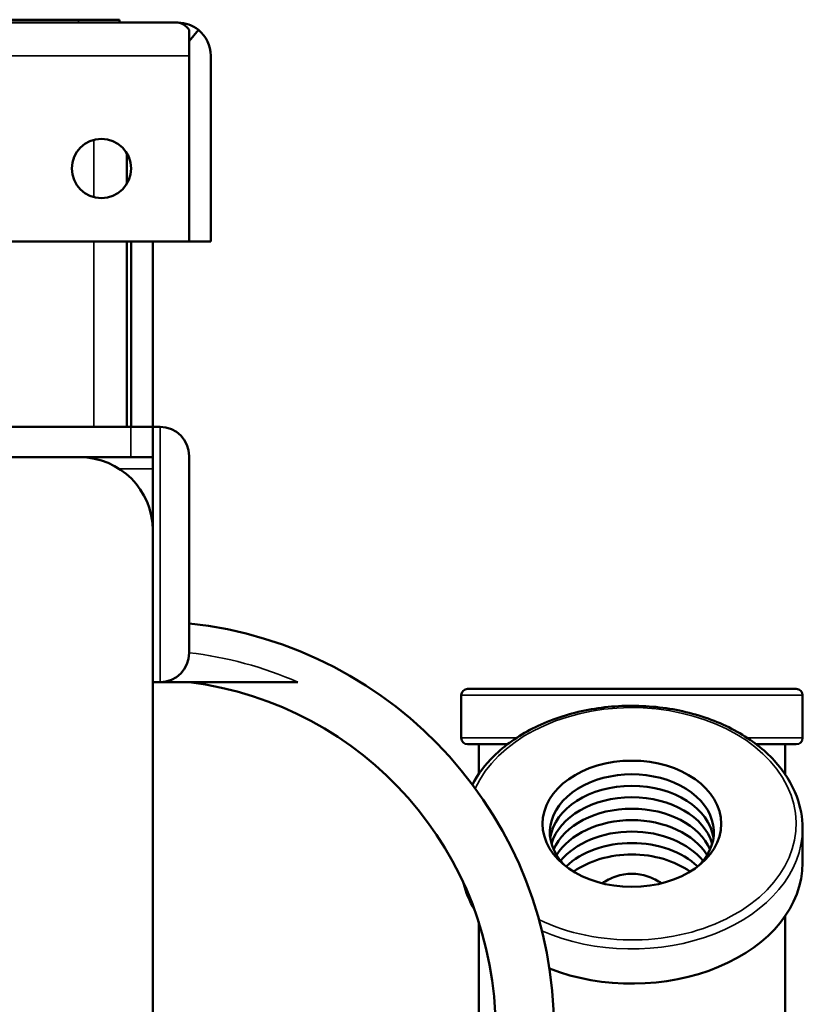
# Model space of a CAD drawing. Header units: inches. Extents: x 0 to 136, y 2 to 86.
# Tile 13 of 71: x 44.66 to 47.37, y 15.38 to 18.75. Entities that reach past the tile are written whole.
import ezdxf

# ---------------------------------------------------------------- set-up
doc = ezdxf.new("R2010")
doc.units = ezdxf.units.IN
doc.header["$LTSCALE"] = 4
doc.header["$MEASUREMENT"] = 0
doc.layers.add('Visible (ANSI)', color=7, linetype='Continuous', lineweight=50)
doc.layers.add('Visible Narrow (ANSI)', color=7, linetype='Continuous', lineweight=35)

msp = doc.modelspace()

# ---------------------------------------------------------------- linework, layer by layer
at = {"layer": 'Visible (ANSI)'}
for p, q in [((21.0456, 18.7413), (45.2018, 18.7413)), ((44.0729, 18.7513), (44.8615, 18.7513)), ((44.8615, 18.7513), (45.0027, 18.7513)), ((45.0027, 18.7413), (45.0027, 18.7513)), ((45.202, 18.7413), (45.202, 18.7413)), ((45.2022, 18.7413), (45.2022, 18.7413)), ((45.2412, 18.7164), (45.2412, 18.6279)), ((45.2413, 18.6773), (45.2727, 18.7164)), ((45.2413, 18.6279), (45.2413, 18.6773)), ((45.2413, 18.6279), (45.2412, 18.6279)), ((45.2412, 18.6279), (45.2412, 17.9913)), ((45.2412, 18.6279), (45.2412, 17.9913)), ((45.3152, 18.6279), (45.3152, 17.9913)), ((45.0272, 18.2936), (45.0272, 18.189)), ((21.0063, 17.9913), (45.2412, 17.9913)), ((45.0272, 17.9913), (45.0272, 17.3553)), ((45.0422, 17.9913), (45.0422, 17.3553)), ((45.1162, 17.9913), (45.1162, 17.3553)), ((45.3152, 17.9913), (45.2412, 17.9913)), ((45.0411, 17.3553), (43.1565, 17.3553)), ((45.0411, 17.3553), (45.1162, 17.3553)), ((45.1162, 17.3553), (45.1162, 17.2513)), ((45.1412, 17.3553), (45.1162, 17.3553)), ((44.8662, 17.2513), (43.1787, 17.2513)), ((45.0411, 17.2513), (44.8662, 17.2513)), ((45.0411, 17.2513), (45.1162, 17.2513)), ((45.1162, 17.2119), (45.1162, 17.2513)), ((45.2412, 17.2553), (45.2412, 16.5803)), ((45.1162, 17.2119), (45.1162, 17.0013)), ((45.1162, 10.7093), (45.1162, 17.0013)), ((45.1412, 16.4803), (45.1162, 16.4803)), ((45.6132, 16.4803), (45.1412, 16.4803)), ((46.195, 16.4573), (47.3215, 16.4573)), ((46.1732, 16.4355), (46.1732, 16.289)), ((47.3432, 16.4355), (47.3432, 16.289)), ((46.3321, 16.2673), (46.195, 16.2673)), ((46.2332, 16.2673), (46.2332, 16.1649)), ((47.3215, 16.2673), (47.1844, 16.2673)), ((47.2832, 16.2673), (47.2832, 16.1649)), ((47.3432, 15.9791), (47.3432, 15.8602)), ((47.2832, 15.6777), (47.2832, 14.8773)), ((46.2332, 15.6583), (46.2332, 14.8773))]:
    msp.add_line(p, q, dxfattribs=at)
msp.add_circle((44.9402, 18.2413), 0.1015, dxfattribs=at)
for centre, radius, start, end in [((45.2016, 18.6279), 0.1134, 89.8024, 89.904), ((45.2018, 18.6279), 0.1134, 89.8024, 89.904), ((45.2018, 18.6279), 0.1134, 0, 51.3362), ((45.2018, 18.6279), 0.0394, 0, 3.6229), ((45.1412, 17.2553), 0.1, 0, 90), ((44.8662, 17.0013), 0.25, 0, 90), ((45.0912, 15.2897), 1.4, 0, 83.8494), ((45.1412, 16.5803), 0.1, 270, 0), ((45.0912, 15.2897), 1.2, 0, 82.8192), ((46.195, 16.4355), 0.0217, 90, 180), ((47.3215, 16.4355), 0.0217, 0, 90), ((46.195, 16.289), 0.0217, 180, 270), ((47.3215, 16.289), 0.0217, 270, 0)]:
    msp.add_arc(centre, radius, start, end, dxfattribs=at)
msp.add_ellipse((46.7582, 15.9945), major_axis=(0.3061, 0), ratio=0.707107, dxfattribs=at)
for centre, major_axis, start_param, end_param in [((46.7582, 15.9655), (0.281, 0), 5.683155, 10.024808), ((46.7582, 15.9262), (0.281, 0), 0.099023, 3.04257), ((46.7582, 15.8869), (0.281, 0), 0.199034, 2.942559), ((46.7582, 15.8476), (0.281, 0), 0.301113, 2.840479), ((46.7582, 15.8083), (-0.281, 0), 3.548145, 5.876633), ((46.7582, 15.769), (-0.281, 0), 3.658629, 5.766149), ((46.7582, 15.7298), (-0.281, 0), 3.780469, 5.644309), ((46.7582, 15.6905), (-0.281, 0), 3.922883, 5.501895), ((46.7582, 15.8602), (0.585, 0), 4.208266, 6.283185), ((46.7582, 15.8602), (-0.585, 0), 0.167566, 0.398098)]:
    msp.add_ellipse(centre, major_axis=major_axis, ratio=0.707107, start_param=start_param, end_param=end_param, dxfattribs=at)
for points in [[(45.2412, 18.7164), (45.2281, 18.7324), (45.2151, 18.7412), (45.202, 18.7413)], [(45.2727, 18.7164), (45.2528, 18.7324), (45.2277, 18.7412), (45.2022, 18.7413)], [(45.2413, 18.6773), (45.2413, 18.6773), (45.2412, 18.6773), (45.2412, 18.6774)]]:
    msp.add_open_spline(points, degree=3, dxfattribs=at)
for points, knots in [([(46.2116, 16.1292), (46.2302, 16.1641), (46.2551, 16.1971), (46.3224, 16.2633), (46.3673, 16.2951), (46.469, 16.3472), (46.5258, 16.3673), (46.6454, 16.3938), (46.7081, 16.4), (46.8332, 16.3981), (46.8955, 16.39), (47.0135, 16.3599), (47.0692, 16.338), (47.1681, 16.2826), (47.2115, 16.249), (47.2809, 16.1736), (47.3071, 16.1318), (47.3365, 16.0525), (47.3432, 16.0158), (47.3432, 15.9791)], [3.50036, 3.50036, 3.50036, 3.50036, 3.764288, 3.764288, 4.085529, 4.085529, 4.409544, 4.409544, 4.73388, 4.73388, 5.058161, 5.058161, 5.382502, 5.382502, 5.706357, 5.706357, 6.026811, 6.026811, 6.283185, 6.283185, 6.283185, 6.283185]), ([(46.7582, 15.8232), (46.7403, 15.8232), (46.7211, 15.82), (46.6861, 15.8079), (46.6701, 15.7996), (46.6562, 15.7905)], [5.1806553, 5.1806553, 5.1806553, 5.1806553, 5.3174179, 5.3174179, 5.4452086, 5.4452086, 5.4452086, 5.4452086]), ([(46.8603, 15.7905), (46.8464, 15.7996), (46.8304, 15.8079), (46.7953, 15.82), (46.7762, 15.8232), (46.7582, 15.8232)], [12.3272323, 12.3272323, 12.3272323, 12.3272323, 12.4550229, 12.4550229, 12.5917856, 12.5917856, 12.5917856, 12.5917856])]:
    msp.add_open_spline(points, degree=3, knots=knots, dxfattribs=at)
at = {"layer": 'Visible Narrow (ANSI)'}
for p, q in [((44.8615, 18.7413), (44.8615, 18.7513)), ((45.2412, 18.6279), (21.0063, 18.6279)), ((44.9138, 18.1433), (44.9138, 18.3393)), ((44.9138, 17.3553), (44.9138, 17.9913)), ((45.0411, 17.2513), (45.0411, 17.3553)), ((45.1412, 16.4803), (45.1412, 17.3553)), ((45.0009, 17.2119), (45.1162, 17.2119)), ((46.1732, 16.4355), (47.3432, 16.4355)), ((46.3628, 16.289), (46.1732, 16.289)), ((47.3432, 16.289), (47.1536, 16.289))]:
    msp.add_line(p, q, dxfattribs=at)
msp.add_arc((45.0912, 15.2897), 1.3, 66.3249, 83.3742, dxfattribs=at)
for centre, major_axis, start_param, end_param in [((46.7582, 15.9945), (-0.5632, 0), 0.969725, 5.974219), ((46.7582, 15.9791), (0.585, 0), 4.157119, 6.283185)]:
    msp.add_ellipse(centre, major_axis=major_axis, ratio=0.707107, start_param=start_param, end_param=end_param, dxfattribs=at)

doc.saveas('drawing.dxf')
